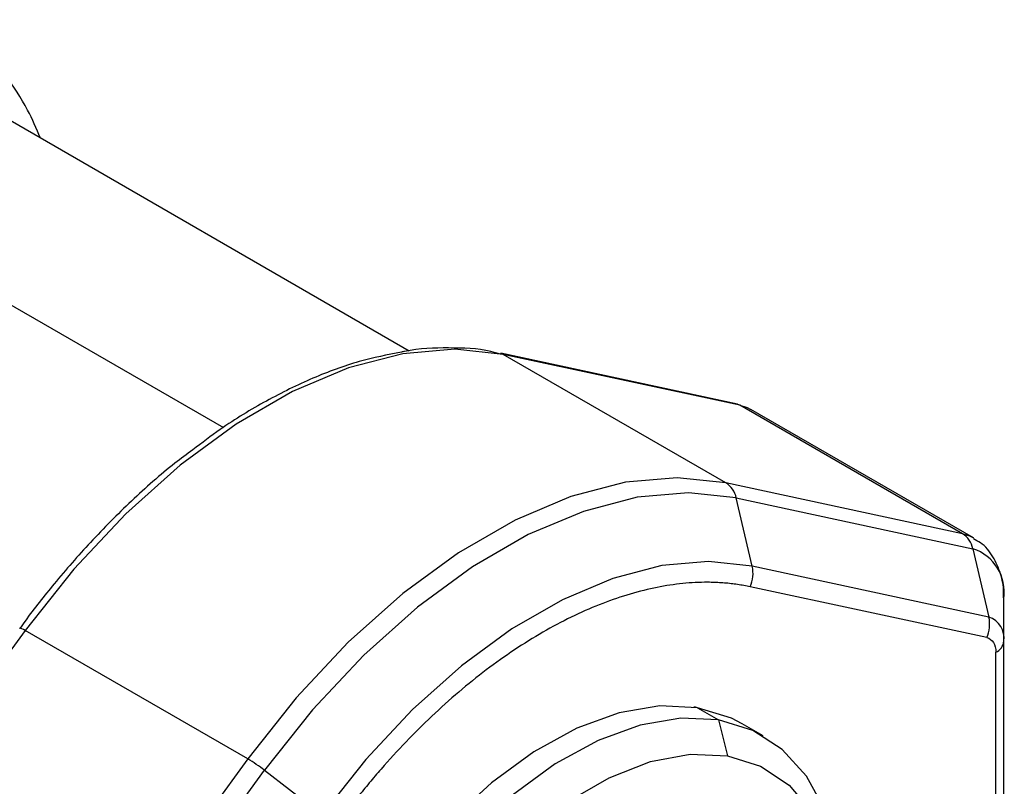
# Model space of a CAD drawing. Header units: millimetres. Extents: x 25 to 1092, y 25 to 838.
# Tile 25 of 81: x 83 to 119, y 595 to 623. Entities that reach past the tile are written whole.
import ezdxf

# ---------------------------------------------------------------- set-up
doc = ezdxf.new("R2010")
doc.units = ezdxf.units.MM
doc.header["$LTSCALE"] = 4

msp = doc.modelspace()

# ---------------------------------------------------------------- linework, layer by layer
for p, q in [((97.199, 611.157), (79.942, 621.12)), ((73.478, 618.089), (90.359, 608.344)), ((109.278, 609.203), (100.568, 611.075)), ((108.855, 606.309), (100.663, 611.038)), ((109.373, 609.166), (100.663, 611.038)), ((117.565, 604.437), (109.373, 609.166)), ((117.965, 604.284), (109.773, 609.014)), ((117.565, 604.437), (108.855, 606.309)), ((109.826, 603.243), (109.238, 605.755)), ((109.238, 605.755), (117.948, 603.884)), ((117.948, 603.884), (118.536, 601.371)), ((118.536, 601.371), (109.826, 603.243)), ((118.46, 600.612), (109.75, 602.484)), ((119.087, 600.482), (119.087, 602.045)), ((83.063, 600.878), (74.353, 588.95)), ((91.255, 596.148), (83.063, 600.878)), ((119.087, 590.041), (119.087, 600.482)), ((118.794, 589.633), (118.794, 600.074)), ((107.809, 598.031), (108.587, 597.582)), ((108.587, 597.582), (108.909, 596.266)), ((110.23, 596.995), (109.453, 597.444)), ((91.255, 596.148), (82.545, 584.221)), ((83.163, 583.802), (91.872, 595.73)), ((91.872, 595.73), (93.992, 594.102))]:
    msp.add_line(p, q)
at = {"flags": 128}
for points in [[(100.663, 611.038), (98.876, 611.228), (96.963, 611.06), (94.96, 610.537), (92.901, 609.668), (90.824, 608.469), (88.766, 606.961), (86.763, 605.171), (84.85, 603.131), (83.063, 600.878)], [(100.663, 611.038), (100.59, 611.069), (100.568, 611.075)], [(109.373, 609.166), (109.3, 609.198), (109.278, 609.203)], [(109.373, 609.166), (109.643, 609.079), (109.773, 609.014)], [(108.855, 606.309), (107.068, 606.499), (105.156, 606.33), (103.152, 605.807), (101.094, 604.938), (99.017, 603.739), (96.958, 602.232), (94.955, 600.442), (93.043, 598.402), (91.255, 596.148)], [(109.238, 605.755), (107.475, 605.943), (105.588, 605.777), (103.611, 605.26), (101.58, 604.403), (99.531, 603.22), (97.5, 601.732), (95.523, 599.966), (93.636, 597.954), (91.872, 595.73)], [(117.981, 604.275), (117.836, 604.35), (117.565, 604.437)], [(109.826, 603.243), (108.218, 603.414), (106.498, 603.262), (104.695, 602.792), (102.843, 602.01), (100.975, 600.931), (99.123, 599.575), (97.32, 597.965), (95.6, 596.129), (93.992, 594.102)], [(83.063, 600.878), (82.998, 600.913), (82.943, 600.939), (82.9, 600.954), (82.872, 600.957), (82.859, 600.951)], [(107.809, 598.031), (106.419, 598.098), (104.928, 597.846), (103.373, 597.279), (101.792, 596.413), (100.225, 595.268), (98.709, 593.873), (97.283, 592.262), (95.98, 590.475), (94.834, 588.555), (93.873, 586.551), (93.12, 584.511), (92.593, 582.485), (92.306, 580.524), (92.266, 578.675), (92.474, 576.985), (92.924, 575.495), (93.606, 574.241), (94.503, 573.255), (95.204, 572.762)], [(109.453, 597.444), (109.064, 597.645), (107.809, 598.031)], [(108.587, 597.582), (107.196, 597.649), (105.706, 597.397), (104.151, 596.83), (102.57, 595.964), (101.003, 594.819), (99.487, 593.424), (98.06, 591.813), (96.758, 590.026), (95.612, 588.106), (94.651, 586.102), (93.897, 584.062), (93.371, 582.036), (93.084, 580.075), (93.044, 578.226), (93.252, 576.536), (93.702, 575.046), (94.384, 573.792), (95.281, 572.806), (96.37, 572.112), (97.625, 571.726)], [(113.182, 590.471), (113.168, 591.082), (112.96, 592.772), (112.51, 594.262), (111.828, 595.516), (110.931, 596.502), (109.842, 597.196), (108.587, 597.582)], [(98.717, 572.225), (97.492, 572.611), (96.44, 573.314), (95.589, 574.315), (94.963, 575.587), (94.577, 577.095), (94.444, 578.798), (94.566, 580.65), (94.941, 582.6), (95.557, 584.595), (96.399, 586.58), (97.443, 588.502), (98.66, 590.307), (100.019, 591.947), (101.48, 593.378), (103.006, 594.559), (104.553, 595.458), (106.08, 596.052), (107.546, 596.324), (108.909, 596.266)], [(108.909, 596.266), (110.134, 595.881), (111.186, 595.178), (112.037, 594.177), (112.664, 592.905), (113.049, 591.397), (113.182, 589.694), (113.06, 587.842), (112.784, 586.305)]]:
    msp.add_lwpolyline(points, dxfattribs=at)
for centre, radius, start, end in [((108.406, 605.589), 0.849, 11.3119, 58.03), ((117.116, 603.717), 0.849, 11.3119, 58.03), ((117.422, 602.286), 1.682, 351.7396, 71.784), ((108.641, 602.978), 1.214, 335.9929, 12.6097), ((117.351, 601.106), 1.214, 335.9929, 12.6097), ((118.282, 600.599), 0.813, 351.7396, 71.784), ((118.586, 600.532), 0.503, 294.3747, 354.3052), ((107.711, 597.863), 0.195, 59.8962, 102.1564), ((88.26, 591.064), 5.901, 52.2545, 59.4974)]:
    msp.add_arc(centre, radius, start, end)
for points, knots in [([(83.625, 618.993), (83.475, 619.344), (83.118, 620.178), (82.356, 621.329), (81.34, 622.423), (80.558, 623.104), (80.08, 623.339), (80.053, 623.352)], [0, 0, 0, 0, 0.187135, 0.446221, 0.710645, 0.983409, 1, 1, 1, 1]), ([(96.912, 611.118), (96.396, 611.017), (95.327, 610.807), (93.657, 610.193), (91.945, 609.352), (90.462, 608.46), (89.568, 607.778), (89.233, 607.522)], [0, 0, 0, 0, 0.207149, 0.428738, 0.649287, 0.868499, 1, 1, 1, 1]), ([(100.556, 611.047), (100.438, 611.082), (99.842, 611.258), (98.654, 611.281), (97.549, 611.263), (96.951, 611.127), (96.912, 611.118)], [0, 0, 0, 0, 0.107028, 0.539083, 0.970321, 1, 1, 1, 1]), ([(89.233, 607.522), (89.013, 607.362), (88.245, 606.803), (86.979, 605.667), (85.49, 604.181), (84.191, 602.684), (83.331, 601.608), (82.927, 601.039), (82.863, 600.947)], [0, 0, 0, 0, 0.095928, 0.33533, 0.567893, 0.783553, 0.965333, 1, 1, 1, 1]), ([(119.074, 602.077), (119.077, 602.149), (119.089, 602.459), (118.981, 602.98), (118.707, 603.602), (118.354, 604.059), (118.056, 604.201), (117.969, 604.243)], [0, 0, 0, 0, 0.078103, 0.338178, 0.606585, 0.884613, 1, 1, 1, 1]), ([(109.75, 602.484), (109.674, 602.5), (109.52, 602.531), (109.285, 602.569), (109.048, 602.6), (108.808, 602.623), (108.565, 602.64), (108.319, 602.648), (107.854, 602.651), (107.155, 602.607), (106.198, 602.452), (105.211, 602.197), (103.853, 601.719), (102.116, 600.872), (100.38, 599.714), (99.021, 598.624), (98.034, 597.739), (97.077, 596.79), (96.315, 595.957), (95.727, 595.269), (95.303, 594.748), (94.886, 594.216), (94.617, 593.852), (94.482, 593.669)], [0, 0, 0, 0, 0.017169, 0.034321, 0.051462, 0.068601, 0.085745, 0.1029, 0.120074, 0.182168, 0.244285, 0.307846, 0.371431, 0.500002, 0.628573, 0.692135, 0.75572, 0.817813, 0.87993, 0.909963, 0.939959, 0.969959, 1, 1, 1, 1])]:
    msp.add_open_spline(points, degree=3, knots=knots)
msp.add_open_spline([(118.46, 600.612), (118.669, 600.567), (118.794, 600.366), (118.794, 600.074)], degree=3)

doc.saveas('drawing.dxf')
